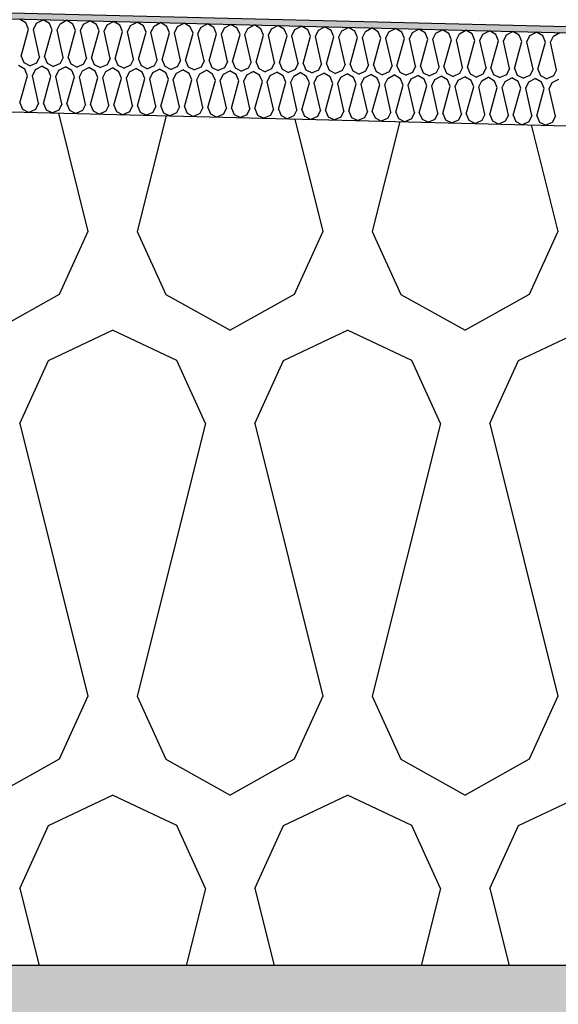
# Model space of a CAD drawing. Header units: millimetres. Extents: x -74465 to -41950, y -2141 to 15832.
# Tile 105 of 131: x -57622 to -57448, y 10282 to 10600. Entities that reach past the tile are written whole.
import ezdxf

# ---------------------------------------------------------------- set-up
doc = ezdxf.new("R2010")
doc.units = ezdxf.units.MM
doc.header["$LTSCALE"] = 0.5
doc.header["$MEASUREMENT"] = 0
doc.linetypes.add('PLINE', pattern=[0])
for name, color, linetype in [('26-- Yttertak (Skravur)(Nye konstruksjoner)', 7, 'Continuous'), ('26-- Yttertak(Nye konstruksjoner)', 7, 'Continuous'), ('261- Primærkonstruksjon (tak) (Skravur)(Nye konstruksjoner)', 7, 'Continuous'), ('261- Primærkonstruksjon (tak)(Nye konstruksjoner)', 7, 'Continuous'), ('262- Taktekking (Skravur)(Nye konstruksjoner)', 7, 'Continuous'), ('262- Taktekking(Nye konstruksjoner)', 7, 'Continuous')]:
    doc.layers.add(name, color=color, linetype=linetype)

# ---------------------------------------------------------------- blocks, each defined once
blk = doc.blocks.new('*X3')
at = {"layer": '26-- Yttertak (Skravur)(Nye konstruksjoner)', "linetype": 'PLINE'}
for p, q in [((-57609.66, 10570.07), (-57600.11, 10531.88)), ((-57574.84, 10569.2), (-57584.17, 10531.88)), ((-57533.31, 10568.16), (-57524.24, 10531.88)), ((-57499.43, 10567.32), (-57508.29, 10531.88)), ((-57456.95, 10566.26), (-57448.36, 10531.88)), ((-57600.11, 10531.88), (-57609.36, 10511.56)), ((-57584.17, 10531.88), (-57574.93, 10511.56)), ((-57524.24, 10531.88), (-57533.48, 10511.56)), ((-57508.29, 10531.88), (-57499.05, 10511.56)), ((-57448.36, 10531.88), (-57457.6, 10511.56)), ((-57609.36, 10511.56), (-57630.08, 10500)), ((-57574.93, 10511.56), (-57554.2, 10500)), ((-57533.48, 10511.56), (-57554.2, 10500)), ((-57499.05, 10511.56), (-57478.32, 10500)), ((-57457.6, 10511.56), (-57478.32, 10500)), ((-57612.86, 10490.19), (-57592.14, 10500)), ((-57571.42, 10490.19), (-57592.14, 10500)), ((-57536.99, 10490.19), (-57516.26, 10500)), ((-57495.54, 10490.19), (-57516.26, 10500)), ((-57461.11, 10490.19), (-57440.39, 10500)), ((-57622.11, 10469.87), (-57612.86, 10490.19)), ((-57562.17, 10469.87), (-57571.42, 10490.19)), ((-57546.23, 10469.87), (-57536.99, 10490.19)), ((-57486.3, 10469.87), (-57495.54, 10490.19)), ((-57470.35, 10469.87), (-57461.11, 10490.19)), ((-57622.11, 10469.87), (-57600.11, 10381.88)), ((-57562.17, 10469.87), (-57584.17, 10381.88)), ((-57546.23, 10469.87), (-57524.24, 10381.88)), ((-57486.3, 10469.87), (-57508.29, 10381.88)), ((-57470.35, 10469.87), (-57448.36, 10381.88)), ((-57600.11, 10381.88), (-57609.36, 10361.56)), ((-57584.17, 10381.88), (-57574.93, 10361.56)), ((-57524.24, 10381.88), (-57533.48, 10361.56)), ((-57508.29, 10381.88), (-57499.05, 10361.56)), ((-57448.36, 10381.88), (-57457.6, 10361.56)), ((-57609.36, 10361.56), (-57630.08, 10350)), ((-57574.93, 10361.56), (-57554.2, 10350)), ((-57533.48, 10361.56), (-57554.2, 10350)), ((-57499.05, 10361.56), (-57478.32, 10350)), ((-57457.6, 10361.56), (-57478.32, 10350)), ((-57612.86, 10340.19), (-57592.14, 10350)), ((-57571.42, 10340.19), (-57592.14, 10350)), ((-57536.99, 10340.19), (-57516.26, 10350)), ((-57495.54, 10340.19), (-57516.26, 10350)), ((-57461.11, 10340.19), (-57440.39, 10350)), ((-57622.11, 10319.87), (-57612.86, 10340.19)), ((-57562.17, 10319.87), (-57571.42, 10340.19)), ((-57546.23, 10319.87), (-57536.99, 10340.19)), ((-57486.3, 10319.87), (-57495.54, 10340.19)), ((-57470.35, 10319.87), (-57461.11, 10340.19)), ((-57622.11, 10319.87), (-57615.89, 10295)), ((-57562.17, 10319.87), (-57568.39, 10295)), ((-57546.23, 10319.87), (-57540.01, 10295)), ((-57486.3, 10319.87), (-57492.51, 10295)), ((-57470.35, 10319.87), (-57464.14, 10295))]:
    blk.add_line(p, q, dxfattribs=at)
blk = doc.blocks.new('*X6')
at = {"layer": '262- Taktekking (Skravur)(Nye konstruksjoner)', "linetype": 'PLINE'}
for p, q in [((-57620.14, 10599.19), (-57622.19, 10600.4)), ((-57619.27, 10597.13), (-57620.14, 10599.19)), ((-57617.68, 10597.09), (-57616.7, 10599.1)), ((-57616.7, 10599.1), (-57614.6, 10600.21)), ((-57612.56, 10599), (-57614.6, 10600.21)), ((-57611.69, 10596.94), (-57612.56, 10599)), ((-57610.09, 10596.9), (-57609.12, 10598.91)), ((-57609.12, 10598.91), (-57607.02, 10600.02)), ((-57604.97, 10598.81), (-57607.02, 10600.02)), ((-57604.1, 10596.75), (-57604.97, 10598.81)), ((-57602.51, 10596.71), (-57601.53, 10598.72)), ((-57601.53, 10598.72), (-57599.43, 10599.83)), ((-57597.39, 10598.62), (-57599.43, 10599.83)), ((-57593.95, 10598.53), (-57591.85, 10599.64)), ((-57589.8, 10598.43), (-57591.85, 10599.64)), ((-57586.36, 10598.34), (-57584.26, 10599.45)), ((-57582.22, 10598.24), (-57584.26, 10599.45)), ((-57578.77, 10598.15), (-57576.67, 10599.26)), ((-57574.63, 10598.05), (-57576.67, 10599.26)), ((-57571.19, 10597.96), (-57569.09, 10599.07)), ((-57567.05, 10597.86), (-57569.09, 10599.07)), ((-57563.6, 10597.77), (-57561.5, 10598.88)), ((-57559.46, 10597.67), (-57561.5, 10598.88)), ((-57556.02, 10597.59), (-57553.92, 10598.69)), ((-57551.88, 10597.48), (-57553.92, 10598.69)), ((-57621.69, 10588.39), (-57619.27, 10597.13)), ((-57615.7, 10588.24), (-57617.68, 10597.09)), ((-57614.1, 10588.2), (-57611.69, 10596.94)), ((-57608.11, 10588.05), (-57610.09, 10596.9)), ((-57606.52, 10588.01), (-57604.1, 10596.75)), ((-57600.53, 10587.86), (-57602.51, 10596.71)), ((-57598.93, 10587.82), (-57596.51, 10596.56)), ((-57596.51, 10596.56), (-57597.39, 10598.62)), ((-57594.92, 10596.53), (-57593.95, 10598.53)), ((-57592.94, 10587.67), (-57594.92, 10596.53)), ((-57591.35, 10587.63), (-57588.93, 10596.38)), ((-57588.93, 10596.38), (-57589.8, 10598.43)), ((-57587.34, 10596.34), (-57586.36, 10598.34)), ((-57585.36, 10587.48), (-57587.34, 10596.34)), ((-57583.76, 10587.44), (-57581.34, 10596.19)), ((-57581.34, 10596.19), (-57582.22, 10598.24)), ((-57579.75, 10596.15), (-57578.77, 10598.15)), ((-57577.77, 10587.29), (-57579.75, 10596.15)), ((-57576.18, 10587.25), (-57573.76, 10596)), ((-57573.76, 10596), (-57574.63, 10598.05)), ((-57572.16, 10595.96), (-57571.19, 10597.96)), ((-57570.19, 10587.1), (-57572.16, 10595.96)), ((-57568.59, 10587.07), (-57566.17, 10595.81)), ((-57566.17, 10595.81), (-57567.05, 10597.86)), ((-57564.58, 10595.77), (-57563.6, 10597.77)), ((-57562.6, 10586.92), (-57564.58, 10595.77)), ((-57561.01, 10586.88), (-57558.59, 10595.62)), ((-57558.59, 10595.62), (-57559.46, 10597.67)), ((-57556.99, 10595.58), (-57556.02, 10597.59)), ((-57555.01, 10586.73), (-57556.99, 10595.58)), ((-57551, 10595.43), (-57551.88, 10597.48)), ((-57549.41, 10595.39), (-57548.43, 10597.4)), ((-57548.43, 10597.4), (-57546.33, 10598.5)), ((-57544.29, 10597.29), (-57546.33, 10598.5)), ((-57543.42, 10595.24), (-57544.29, 10597.29)), ((-57541.82, 10595.2), (-57540.85, 10597.21)), ((-57540.85, 10597.21), (-57538.75, 10598.31)), ((-57536.7, 10597.1), (-57538.75, 10598.31)), ((-57535.83, 10595.05), (-57536.7, 10597.1)), ((-57534.24, 10595.01), (-57533.26, 10597.02)), ((-57533.26, 10597.02), (-57531.16, 10598.12)), ((-57529.12, 10596.91), (-57531.16, 10598.12)), ((-57528.24, 10594.86), (-57529.12, 10596.91)), ((-57526.65, 10594.82), (-57525.68, 10596.83)), ((-57525.68, 10596.83), (-57523.58, 10597.93)), ((-57521.53, 10596.72), (-57523.58, 10597.93)), ((-57520.66, 10594.67), (-57521.53, 10596.72)), ((-57519.07, 10594.63), (-57518.09, 10596.64)), ((-57518.09, 10596.64), (-57515.99, 10597.74)), ((-57513.95, 10596.53), (-57515.99, 10597.74)), ((-57513.07, 10594.48), (-57513.95, 10596.53)), ((-57511.48, 10594.44), (-57510.5, 10596.45)), ((-57510.5, 10596.45), (-57508.4, 10597.55)), ((-57506.36, 10596.34), (-57508.4, 10597.55)), ((-57505.49, 10594.29), (-57506.36, 10596.34)), ((-57503.89, 10594.25), (-57502.92, 10596.26)), ((-57502.92, 10596.26), (-57500.82, 10597.36)), ((-57498.78, 10596.15), (-57500.82, 10597.36)), ((-57497.9, 10594.1), (-57498.78, 10596.15)), ((-57496.31, 10594.06), (-57495.33, 10596.07)), ((-57495.33, 10596.07), (-57493.23, 10597.17)), ((-57491.19, 10595.96), (-57493.23, 10597.17)), ((-57490.32, 10593.91), (-57491.19, 10595.96)), ((-57488.72, 10593.87), (-57487.75, 10595.88)), ((-57487.75, 10595.88), (-57485.65, 10596.98)), ((-57483.61, 10595.77), (-57485.65, 10596.98)), ((-57482.73, 10593.72), (-57483.61, 10595.77)), ((-57481.14, 10593.68), (-57480.16, 10595.69)), ((-57480.16, 10595.69), (-57478.06, 10596.79)), ((-57476.02, 10595.59), (-57478.06, 10596.79)), ((-57475.15, 10593.53), (-57476.02, 10595.59)), ((-57472.58, 10595.5), (-57470.48, 10596.6)), ((-57468.43, 10595.4), (-57470.48, 10596.6)), ((-57464.99, 10595.31), (-57462.89, 10596.41)), ((-57460.85, 10595.21), (-57462.89, 10596.41)), ((-57457.41, 10595.12), (-57455.31, 10596.22)), ((-57453.26, 10595.02), (-57455.31, 10596.22)), ((-57449.82, 10594.93), (-57447.72, 10596.03)), ((-57553.42, 10586.69), (-57551, 10595.43)), ((-57547.43, 10586.54), (-57549.41, 10595.39)), ((-57545.83, 10586.5), (-57543.42, 10595.24)), ((-57539.84, 10586.35), (-57541.82, 10595.2)), ((-57538.25, 10586.31), (-57535.83, 10595.05)), ((-57532.26, 10586.16), (-57534.24, 10595.01)), ((-57530.66, 10586.12), (-57528.24, 10594.86)), ((-57524.67, 10585.97), (-57526.65, 10594.82)), ((-57523.08, 10585.93), (-57520.66, 10594.67)), ((-57517.09, 10585.78), (-57519.07, 10594.63)), ((-57515.49, 10585.74), (-57513.07, 10594.48)), ((-57509.5, 10585.59), (-57511.48, 10594.44)), ((-57507.91, 10585.55), (-57505.49, 10594.29)), ((-57501.92, 10585.4), (-57503.89, 10594.25)), ((-57500.32, 10585.36), (-57497.9, 10594.1)), ((-57494.33, 10585.21), (-57496.31, 10594.06)), ((-57492.74, 10585.17), (-57490.32, 10593.91)), ((-57486.74, 10585.02), (-57488.72, 10593.87)), ((-57485.15, 10584.98), (-57482.73, 10593.72)), ((-57479.16, 10584.83), (-57481.14, 10593.68)), ((-57477.57, 10584.79), (-57475.15, 10593.53)), ((-57473.55, 10593.49), (-57472.58, 10595.5)), ((-57471.57, 10584.64), (-57473.55, 10593.49)), ((-57469.98, 10584.6), (-57467.56, 10593.34)), ((-57467.56, 10593.34), (-57468.43, 10595.4)), ((-57465.97, 10593.3), (-57464.99, 10595.31)), ((-57463.99, 10584.45), (-57465.97, 10593.3)), ((-57462.39, 10584.41), (-57459.98, 10593.15)), ((-57459.98, 10593.15), (-57460.85, 10595.21)), ((-57458.38, 10593.11), (-57457.41, 10595.12)), ((-57456.4, 10584.26), (-57458.38, 10593.11)), ((-57454.81, 10584.22), (-57452.39, 10592.96)), ((-57452.39, 10592.96), (-57453.26, 10595.02)), ((-57450.8, 10592.92), (-57449.82, 10594.93)), ((-57448.82, 10584.07), (-57450.8, 10592.92)), ((-57621.69, 10588.39), (-57620.82, 10586.34)), ((-57620.82, 10586.34), (-57618.77, 10585.31)), ((-57616.67, 10586.23), (-57618.77, 10585.31)), ((-57615.7, 10588.24), (-57616.67, 10586.23)), ((-57614.1, 10588.2), (-57613.23, 10586.15)), ((-57613.23, 10586.15), (-57611.18, 10585.12)), ((-57609.09, 10586.04), (-57611.18, 10585.12)), ((-57608.11, 10588.05), (-57609.09, 10586.04)), ((-57606.52, 10588.01), (-57605.65, 10585.96)), ((-57600.53, 10587.86), (-57601.5, 10585.86)), ((-57598.93, 10587.82), (-57598.06, 10585.77)), ((-57592.94, 10587.67), (-57593.92, 10585.67)), ((-57591.35, 10587.63), (-57590.47, 10585.58)), ((-57585.36, 10587.48), (-57586.33, 10585.48)), ((-57583.76, 10587.44), (-57582.89, 10585.39)), ((-57577.77, 10587.29), (-57578.75, 10585.29)), ((-57576.18, 10587.25), (-57575.3, 10585.2)), ((-57570.19, 10587.1), (-57571.16, 10585.1)), ((-57568.59, 10587.07), (-57567.72, 10585.01)), ((-57562.6, 10586.92), (-57563.57, 10584.91)), ((-57561.01, 10586.88), (-57560.13, 10584.82)), ((-57555.01, 10586.73), (-57555.99, 10584.72)), ((-57553.42, 10586.69), (-57552.55, 10584.63)), ((-57547.43, 10586.54), (-57548.4, 10584.53)), ((-57545.83, 10586.5), (-57544.96, 10584.44)), ((-57539.84, 10586.35), (-57540.82, 10584.34)), ((-57538.25, 10586.31), (-57537.38, 10584.25)), ((-57532.26, 10586.16), (-57533.23, 10584.15)), ((-57530.66, 10586.12), (-57529.79, 10584.06)), ((-57620.52, 10584.19), (-57622.56, 10585.4)), ((-57619.65, 10582.14), (-57620.52, 10584.19)), ((-57618.05, 10582.1), (-57617.08, 10584.11)), ((-57617.08, 10584.11), (-57614.98, 10585.21)), ((-57612.93, 10584), (-57614.98, 10585.21)), ((-57612.06, 10581.95), (-57612.93, 10584)), ((-57610.47, 10581.91), (-57609.49, 10583.92)), ((-57609.49, 10583.92), (-57607.39, 10585.02)), ((-57605.35, 10583.81), (-57607.39, 10585.02)), ((-57605.65, 10585.96), (-57603.6, 10584.93)), ((-57604.48, 10581.76), (-57605.35, 10583.81)), ((-57601.5, 10585.86), (-57603.6, 10584.93)), ((-57602.88, 10581.72), (-57601.91, 10583.73)), ((-57601.91, 10583.73), (-57599.81, 10584.83)), ((-57597.76, 10583.62), (-57599.81, 10584.83)), ((-57598.06, 10585.77), (-57596.01, 10584.74)), ((-57596.89, 10581.57), (-57597.76, 10583.62)), ((-57593.92, 10585.67), (-57596.01, 10584.74)), ((-57595.3, 10581.53), (-57594.32, 10583.54)), ((-57594.32, 10583.54), (-57592.22, 10584.64)), ((-57590.18, 10583.43), (-57592.22, 10584.64)), ((-57590.47, 10585.58), (-57588.43, 10584.55)), ((-57589.3, 10581.38), (-57590.18, 10583.43)), ((-57586.33, 10585.48), (-57588.43, 10584.55)), ((-57587.71, 10581.34), (-57586.74, 10583.35)), ((-57586.74, 10583.35), (-57584.63, 10584.45)), ((-57582.59, 10583.24), (-57584.63, 10584.45)), ((-57582.89, 10585.39), (-57580.84, 10584.36)), ((-57581.72, 10581.19), (-57582.59, 10583.24)), ((-57578.75, 10585.29), (-57580.84, 10584.36)), ((-57580.12, 10581.15), (-57579.15, 10583.16)), ((-57579.15, 10583.16), (-57577.05, 10584.26)), ((-57575.01, 10583.06), (-57577.05, 10584.26)), ((-57575.3, 10585.2), (-57573.26, 10584.17)), ((-57574.13, 10581), (-57575.01, 10583.06)), ((-57571.16, 10585.1), (-57573.26, 10584.17)), ((-57572.54, 10580.96), (-57571.56, 10582.97)), ((-57571.56, 10582.97), (-57569.46, 10584.07)), ((-57567.42, 10582.87), (-57569.46, 10584.07)), ((-57567.72, 10585.01), (-57565.67, 10583.98)), ((-57566.55, 10580.81), (-57567.42, 10582.87)), ((-57563.57, 10584.91), (-57565.67, 10583.98)), ((-57563.98, 10582.78), (-57561.88, 10583.88)), ((-57559.84, 10582.68), (-57561.88, 10583.88)), ((-57560.13, 10584.82), (-57558.09, 10583.79)), ((-57555.99, 10584.72), (-57558.09, 10583.79)), ((-57556.39, 10582.59), (-57554.29, 10583.69)), ((-57552.25, 10582.49), (-57554.29, 10583.69)), ((-57552.55, 10584.63), (-57550.5, 10583.6)), ((-57548.4, 10584.53), (-57550.5, 10583.6)), ((-57548.81, 10582.4), (-57546.71, 10583.5)), ((-57544.66, 10582.3), (-57546.71, 10583.5)), ((-57544.96, 10584.44), (-57542.91, 10583.41)), ((-57540.82, 10584.34), (-57542.91, 10583.41)), ((-57541.22, 10582.21), (-57539.12, 10583.31)), ((-57537.08, 10582.11), (-57539.12, 10583.31)), ((-57537.38, 10584.25), (-57535.33, 10583.22)), ((-57533.23, 10584.15), (-57535.33, 10583.22)), ((-57533.64, 10582.02), (-57531.54, 10583.13)), ((-57529.49, 10581.92), (-57531.54, 10583.13)), ((-57529.79, 10584.06), (-57527.74, 10583.03)), ((-57525.65, 10583.96), (-57527.74, 10583.03)), ((-57526.05, 10581.83), (-57523.95, 10582.94)), ((-57524.67, 10585.97), (-57525.65, 10583.96)), ((-57521.91, 10581.73), (-57523.95, 10582.94)), ((-57523.08, 10585.93), (-57522.2, 10583.87)), ((-57522.2, 10583.87), (-57520.16, 10582.84)), ((-57518.06, 10583.77), (-57520.16, 10582.84)), ((-57517.09, 10585.78), (-57518.06, 10583.77)), ((-57515.49, 10585.74), (-57514.62, 10583.68)), ((-57514.62, 10583.68), (-57512.57, 10582.65)), ((-57510.48, 10583.58), (-57512.57, 10582.65)), ((-57509.5, 10585.59), (-57510.48, 10583.58)), ((-57507.91, 10585.55), (-57507.03, 10583.49)), ((-57507.03, 10583.49), (-57504.99, 10582.46)), ((-57502.89, 10583.39), (-57504.99, 10582.46)), ((-57501.92, 10585.4), (-57502.89, 10583.39)), ((-57500.32, 10585.36), (-57499.45, 10583.3)), ((-57499.45, 10583.3), (-57497.4, 10582.27)), ((-57495.31, 10583.2), (-57497.4, 10582.27)), ((-57494.33, 10585.21), (-57495.31, 10583.2)), ((-57492.74, 10585.17), (-57491.86, 10583.11)), ((-57491.86, 10583.11), (-57489.82, 10582.08)), ((-57487.72, 10583.01), (-57489.82, 10582.08)), ((-57486.74, 10585.02), (-57487.72, 10583.01)), ((-57485.15, 10584.98), (-57484.28, 10582.92)), ((-57484.28, 10582.92), (-57482.23, 10581.89)), ((-57480.13, 10582.82), (-57482.23, 10581.89)), ((-57479.16, 10584.83), (-57480.13, 10582.82)), ((-57477.57, 10584.79), (-57476.69, 10582.74)), ((-57471.57, 10584.64), (-57472.55, 10582.63)), ((-57469.98, 10584.6), (-57469.11, 10582.55)), ((-57463.99, 10584.45), (-57464.96, 10582.44)), ((-57462.39, 10584.41), (-57461.52, 10582.36)), ((-57456.4, 10584.26), (-57457.38, 10582.25)), ((-57454.81, 10584.22), (-57453.93, 10582.17)), ((-57448.82, 10584.07), (-57449.79, 10582.06)), ((-57622.07, 10573.4), (-57619.65, 10582.14)), ((-57616.07, 10573.25), (-57618.05, 10582.1)), ((-57614.48, 10573.21), (-57612.06, 10581.95)), ((-57608.49, 10573.06), (-57610.47, 10581.91)), ((-57606.89, 10573.02), (-57604.48, 10581.76)), ((-57600.9, 10572.87), (-57602.88, 10581.72)), ((-57599.31, 10572.83), (-57596.89, 10581.57)), ((-57593.32, 10572.68), (-57595.3, 10581.53)), ((-57591.72, 10572.64), (-57589.3, 10581.38)), ((-57585.73, 10572.49), (-57587.71, 10581.34)), ((-57584.14, 10572.45), (-57581.72, 10581.19)), ((-57578.15, 10572.3), (-57580.12, 10581.15)), ((-57576.55, 10572.26), (-57574.13, 10581)), ((-57570.56, 10572.11), (-57572.54, 10580.96)), ((-57568.97, 10572.07), (-57566.55, 10580.81)), ((-57564.95, 10580.77), (-57563.98, 10582.78)), ((-57562.97, 10571.92), (-57564.95, 10580.77)), ((-57561.38, 10571.88), (-57558.96, 10580.62)), ((-57558.96, 10580.62), (-57559.84, 10582.68)), ((-57557.37, 10580.58), (-57556.39, 10582.59)), ((-57555.39, 10571.73), (-57557.37, 10580.58)), ((-57553.8, 10571.69), (-57551.38, 10580.43)), ((-57551.38, 10580.43), (-57552.25, 10582.49)), ((-57549.78, 10580.39), (-57548.81, 10582.4)), ((-57547.8, 10571.54), (-57549.78, 10580.39)), ((-57546.21, 10571.5), (-57543.79, 10580.24)), ((-57543.79, 10580.24), (-57544.66, 10582.3)), ((-57542.2, 10580.2), (-57541.22, 10582.21)), ((-57540.22, 10571.35), (-57542.2, 10580.2)), ((-57538.62, 10571.31), (-57536.21, 10580.05)), ((-57536.21, 10580.05), (-57537.08, 10582.11)), ((-57534.61, 10580.01), (-57533.64, 10582.02)), ((-57532.63, 10571.16), (-57534.61, 10580.01)), ((-57531.04, 10571.12), (-57528.62, 10579.86)), ((-57528.62, 10579.86), (-57529.49, 10581.92)), ((-57527.03, 10579.82), (-57526.05, 10581.83)), ((-57525.05, 10570.97), (-57527.03, 10579.82)), ((-57523.45, 10570.93), (-57521.03, 10579.67)), ((-57521.03, 10579.67), (-57521.91, 10581.73)), ((-57519.44, 10579.63), (-57518.47, 10581.64)), ((-57517.46, 10570.78), (-57519.44, 10579.63)), ((-57518.47, 10581.64), (-57516.36, 10582.75)), ((-57514.32, 10581.54), (-57516.36, 10582.75)), ((-57513.45, 10579.48), (-57514.32, 10581.54)), ((-57511.86, 10579.44), (-57510.88, 10581.45)), ((-57510.88, 10581.45), (-57508.78, 10582.56)), ((-57506.74, 10581.35), (-57508.78, 10582.56)), ((-57505.86, 10579.29), (-57506.74, 10581.35)), ((-57504.27, 10579.25), (-57503.29, 10581.26)), ((-57503.29, 10581.26), (-57501.19, 10582.37)), ((-57499.15, 10581.16), (-57501.19, 10582.37)), ((-57498.28, 10579.1), (-57499.15, 10581.16)), ((-57496.68, 10579.06), (-57495.71, 10581.07)), ((-57495.71, 10581.07), (-57493.61, 10582.18)), ((-57491.57, 10580.97), (-57493.61, 10582.18)), ((-57490.69, 10578.91), (-57491.57, 10580.97)), ((-57489.1, 10578.87), (-57488.12, 10580.88)), ((-57488.12, 10580.88), (-57486.02, 10581.99)), ((-57483.98, 10580.78), (-57486.02, 10581.99)), ((-57483.11, 10578.73), (-57483.98, 10580.78)), ((-57481.51, 10578.69), (-57480.54, 10580.69)), ((-57480.54, 10580.69), (-57478.44, 10581.8)), ((-57476.39, 10580.59), (-57478.44, 10581.8)), ((-57476.69, 10582.74), (-57474.64, 10581.7)), ((-57475.52, 10578.54), (-57476.39, 10580.59)), ((-57472.55, 10582.63), (-57474.64, 10581.7)), ((-57473.93, 10578.5), (-57472.95, 10580.5)), ((-57472.95, 10580.5), (-57470.85, 10581.61)), ((-57468.81, 10580.4), (-57470.85, 10581.61)), ((-57469.11, 10582.55), (-57467.06, 10581.51)), ((-57467.94, 10578.35), (-57468.81, 10580.4)), ((-57464.96, 10582.44), (-57467.06, 10581.51)), ((-57466.34, 10578.31), (-57465.37, 10580.31)), ((-57465.37, 10580.31), (-57463.27, 10581.42)), ((-57461.22, 10580.21), (-57463.27, 10581.42)), ((-57461.52, 10582.36), (-57459.47, 10581.32)), ((-57460.35, 10578.16), (-57461.22, 10580.21)), ((-57457.38, 10582.25), (-57459.47, 10581.32)), ((-57458.76, 10578.12), (-57457.78, 10580.12)), ((-57457.78, 10580.12), (-57455.68, 10581.23)), ((-57453.64, 10580.02), (-57455.68, 10581.23)), ((-57453.93, 10582.17), (-57451.89, 10581.13)), ((-57452.76, 10577.97), (-57453.64, 10580.02)), ((-57449.79, 10582.06), (-57451.89, 10581.13)), ((-57451.17, 10577.93), (-57450.2, 10579.94)), ((-57450.2, 10579.94), (-57448.1, 10581.04)), ((-57515.87, 10570.74), (-57513.45, 10579.48)), ((-57509.88, 10570.59), (-57511.86, 10579.44)), ((-57508.28, 10570.55), (-57505.86, 10579.29)), ((-57502.29, 10570.4), (-57504.27, 10579.25)), ((-57500.7, 10570.36), (-57498.28, 10579.1)), ((-57494.7, 10570.21), (-57496.68, 10579.06)), ((-57493.11, 10570.17), (-57490.69, 10578.91)), ((-57487.12, 10570.02), (-57489.1, 10578.87)), ((-57485.53, 10569.98), (-57483.11, 10578.73)), ((-57479.53, 10569.83), (-57481.51, 10578.69)), ((-57477.94, 10569.79), (-57475.52, 10578.54)), ((-57471.95, 10569.64), (-57473.93, 10578.5)), ((-57470.35, 10569.6), (-57467.94, 10578.35)), ((-57464.36, 10569.45), (-57466.34, 10578.31)), ((-57462.77, 10569.41), (-57460.35, 10578.16)), ((-57456.78, 10569.27), (-57458.76, 10578.12)), ((-57455.18, 10569.23), (-57452.76, 10577.97)), ((-57449.19, 10569.08), (-57451.17, 10577.93)), ((-57622.07, 10573.4), (-57621.19, 10571.34)), ((-57621.19, 10571.34), (-57619.14, 10570.31)), ((-57617.05, 10571.24), (-57619.14, 10570.31)), ((-57616.07, 10573.25), (-57617.05, 10571.24)), ((-57614.48, 10573.21), (-57613.61, 10571.15)), ((-57613.61, 10571.15), (-57611.56, 10570.12)), ((-57609.46, 10571.05), (-57611.56, 10570.12)), ((-57608.49, 10573.06), (-57609.46, 10571.05)), ((-57606.89, 10573.02), (-57606.02, 10570.96)), ((-57606.02, 10570.96), (-57603.97, 10569.93)), ((-57601.88, 10570.86), (-57603.97, 10569.93)), ((-57600.9, 10572.87), (-57601.88, 10570.86)), ((-57599.31, 10572.83), (-57598.43, 10570.77)), ((-57598.43, 10570.77), (-57596.39, 10569.74)), ((-57594.29, 10570.67), (-57596.39, 10569.74)), ((-57593.32, 10572.68), (-57594.29, 10570.67)), ((-57591.72, 10572.64), (-57590.85, 10570.58)), ((-57590.85, 10570.58), (-57588.8, 10569.55)), ((-57586.71, 10570.48), (-57588.8, 10569.55)), ((-57585.73, 10572.49), (-57586.71, 10570.48)), ((-57584.14, 10572.45), (-57583.26, 10570.39)), ((-57583.26, 10570.39), (-57581.22, 10569.36)), ((-57579.12, 10570.29), (-57581.22, 10569.36)), ((-57578.15, 10572.3), (-57579.12, 10570.29)), ((-57576.55, 10572.26), (-57575.68, 10570.2)), ((-57575.68, 10570.2), (-57573.63, 10569.17)), ((-57571.54, 10570.1), (-57573.63, 10569.17)), ((-57570.56, 10572.11), (-57571.54, 10570.1)), ((-57568.97, 10572.07), (-57568.09, 10570.02)), ((-57562.97, 10571.92), (-57563.95, 10569.91)), ((-57561.38, 10571.88), (-57560.51, 10569.83)), ((-57555.39, 10571.73), (-57556.36, 10569.72)), ((-57553.8, 10571.69), (-57552.92, 10569.64)), ((-57547.8, 10571.54), (-57548.78, 10569.53)), ((-57546.21, 10571.5), (-57545.34, 10569.45)), ((-57540.22, 10571.35), (-57541.19, 10569.34)), ((-57538.62, 10571.31), (-57537.75, 10569.26)), ((-57532.63, 10571.16), (-57533.61, 10569.15)), ((-57531.04, 10571.12), (-57530.17, 10569.07)), ((-57525.05, 10570.97), (-57526.02, 10568.96)), ((-57523.45, 10570.93), (-57522.58, 10568.88)), ((-57517.46, 10570.78), (-57518.44, 10568.77)), ((-57515.87, 10570.74), (-57514.99, 10568.69)), ((-57509.88, 10570.59), (-57510.85, 10568.58)), ((-57508.28, 10570.55), (-57507.41, 10568.5)), ((-57502.29, 10570.4), (-57503.27, 10568.39)), ((-57500.7, 10570.36), (-57499.82, 10568.31)), ((-57494.7, 10570.21), (-57495.68, 10568.21)), ((-57493.11, 10570.17), (-57492.24, 10568.12)), ((-57568.09, 10570.02), (-57566.05, 10568.98)), ((-57563.95, 10569.91), (-57566.05, 10568.98)), ((-57560.51, 10569.83), (-57558.46, 10568.79)), ((-57556.36, 10569.72), (-57558.46, 10568.79)), ((-57552.92, 10569.64), (-57550.87, 10568.6)), ((-57548.78, 10569.53), (-57550.87, 10568.6)), ((-57545.34, 10569.45), (-57543.29, 10568.41)), ((-57541.19, 10569.34), (-57543.29, 10568.41)), ((-57537.75, 10569.26), (-57535.7, 10568.22)), ((-57533.61, 10569.15), (-57535.7, 10568.22)), ((-57530.17, 10569.07), (-57528.12, 10568.04)), ((-57526.02, 10568.96), (-57528.12, 10568.04)), ((-57522.58, 10568.88), (-57520.53, 10567.85)), ((-57518.44, 10568.77), (-57520.53, 10567.85)), ((-57514.99, 10568.69), (-57512.95, 10567.66)), ((-57510.85, 10568.58), (-57512.95, 10567.66)), ((-57507.41, 10568.5), (-57505.36, 10567.47)), ((-57503.27, 10568.39), (-57505.36, 10567.47)), ((-57499.82, 10568.31), (-57497.78, 10567.28)), ((-57495.68, 10568.21), (-57497.78, 10567.28)), ((-57492.24, 10568.12), (-57490.19, 10567.09)), ((-57488.09, 10568.02), (-57490.19, 10567.09)), ((-57487.12, 10570.02), (-57488.09, 10568.02)), ((-57485.53, 10569.98), (-57484.65, 10567.93)), ((-57484.65, 10567.93), (-57482.6, 10566.9)), ((-57480.51, 10567.83), (-57482.6, 10566.9)), ((-57479.53, 10569.83), (-57480.51, 10567.83)), ((-57477.94, 10569.79), (-57477.07, 10567.74)), ((-57477.07, 10567.74), (-57475.02, 10566.71)), ((-57472.92, 10567.64), (-57475.02, 10566.71)), ((-57471.95, 10569.64), (-57472.92, 10567.64)), ((-57470.35, 10569.6), (-57469.48, 10567.55)), ((-57469.48, 10567.55), (-57467.43, 10566.52)), ((-57465.34, 10567.45), (-57467.43, 10566.52)), ((-57464.36, 10569.45), (-57465.34, 10567.45)), ((-57462.77, 10569.41), (-57461.9, 10567.36)), ((-57461.9, 10567.36), (-57459.85, 10566.33)), ((-57457.75, 10567.26), (-57459.85, 10566.33)), ((-57456.78, 10569.27), (-57457.75, 10567.26)), ((-57455.18, 10569.23), (-57454.31, 10567.17)), ((-57454.31, 10567.17), (-57452.26, 10566.14)), ((-57450.17, 10567.07), (-57452.26, 10566.14)), ((-57449.19, 10569.08), (-57450.17, 10567.07))]:
    blk.add_line(p, q, dxfattribs=at)

msp = doc.modelspace()

# ---------------------------------------------------------------- hatches: boundary and pattern name
at = {"layer": '261- Primærkonstruksjon (tak) (Skravur)(Nye konstruksjoner)', "linetype": 'Continuous'}
h = msp.add_hatch(dxfattribs=at)
h.set_pattern_fill('Prikker_tett', color=256, style=0, pattern_type=2)
h.set_pattern_definition([(0, (0, 0), (0, 43.30127), [0, -25]), (0, (12.5, 21.65), (0, 43.30127), [0, -25])])
h.paths.add_polyline_path([(-61126.57, 10270), (-54826.57, 10270), (-54826.57, 10295), (-61126.57, 10295)])
at = {"layer": '262- Taktekking (Skravur)(Nye konstruksjoner)', "linetype": 'Continuous'}
msp.add_hatch(color=256, dxfattribs=at).paths.add_polyline_path([(-60906.57, 10684.5), (-60906.57, 10682.5), (-55406.57, 10545.01), (-55406.57, 10547.01)])

# ---------------------------------------------------------------- linework, layer by layer
at = {"layer": '26-- Yttertak(Nye konstruksjoner)', "linetype": 'PLINE'}
msp.add_line((-60906.57, 10652.49), (-55406.57, 10515), dxfattribs=at)
at = {"layer": '261- Primærkonstruksjon (tak)(Nye konstruksjoner)', "linetype": 'PLINE', "flags": 128}
msp.add_lwpolyline([(-54906.57, 10295), (-60906.57, 10295), (-60908.57, 10295), (-60926.57, 10295), (-61126.57, 10295)], dxfattribs=at)
at = {"layer": '262- Taktekking(Nye konstruksjoner)', "linetype": 'PLINE'}
for p, q in [((-60906.57, 10684.5), (-55406.57, 10547.01)), ((-60906.57, 10682.5), (-55406.57, 10545.01))]:
    msp.add_line(p, q, dxfattribs=at)

# ---------------------------------------------------------------- block references
at = {"layer": '26-- Yttertak(Nye konstruksjoner)'}
msp.add_blockref('*X3', (0, 0), dxfattribs=at)
at = {"layer": '262- Taktekking(Nye konstruksjoner)'}
msp.add_blockref('*X6', (0, 0), dxfattribs=at)

doc.saveas('drawing.dxf')
